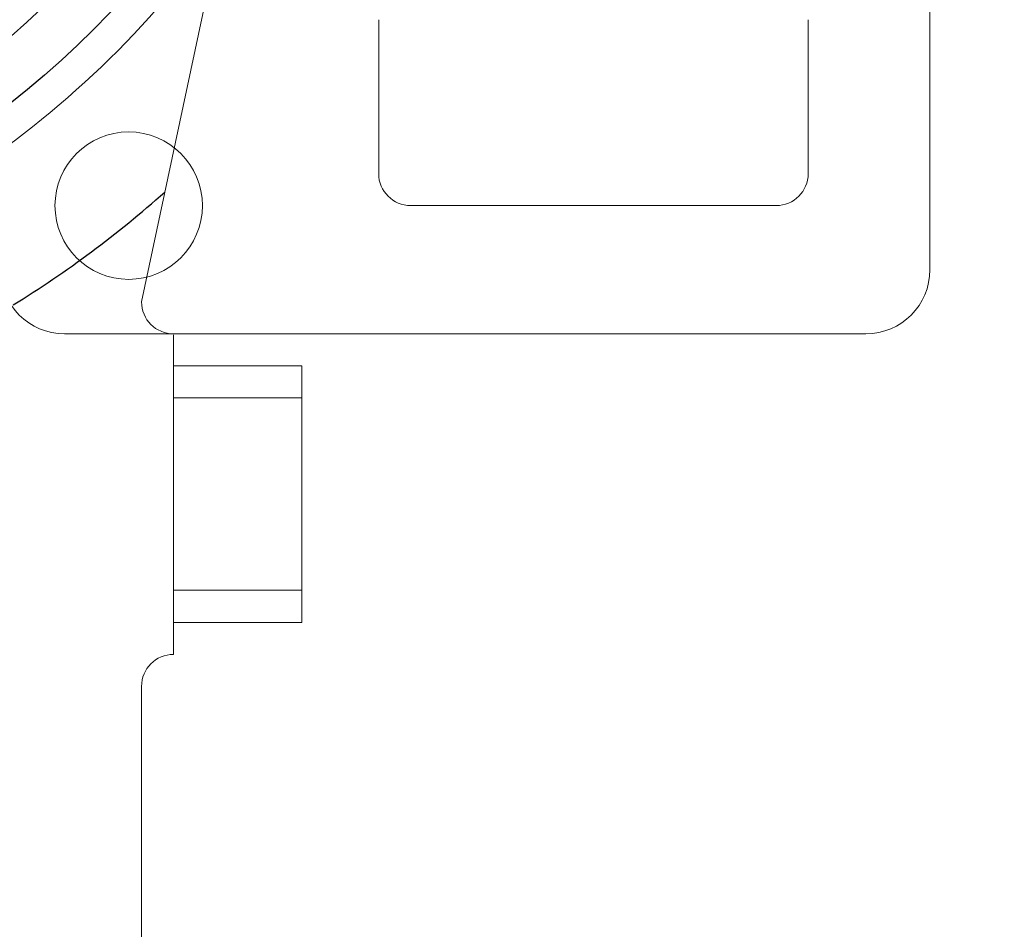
# Model space of a CAD drawing. Header units: millimetres. Extents: x 2665 to 40538, y 289 to 6965.
# Tile 16 of 68: x 5275 to 5428, y 3086 to 3228. Entities that reach past the tile are written whole.
import ezdxf

# ---------------------------------------------------------------- set-up
doc = ezdxf.new("R2010")
doc.units = ezdxf.units.MM
doc.header["$LTSCALE"] = 10
doc.layers.add('도면층1', color=1, linetype='Continuous')
doc.styles.add('HHI_Dims', font='simplex.shx', dxfattribs={"width": 0.8, "bigfont": 'whgtxt.shx'})
doc.dimstyles.new('HHI_Standard$0', dxfattribs={"dimtxt": 2.8, "dimasz": 2.5, "dimexe": 1, "dimexo": 1, "dimgap": 1.5, "dimtad": 1, "dimdsep": 46, "dimtxsty": 'HHI_Dims', "dimcen": 0, "dimclrd": 1, "dimclre": 1, "dimclrt": 1, "dimadec": 0, "dimazin": 2, "dimtp": 0.1, "dimtm": 0.1, "dimtfac": 0.65, "dimtmove": 0, "dimatfit": 3, "dimldrblk": 'OPEN30', "dimfxl": 1, "dimlwd": -1, "dimlwe": -1, "dimarcsym": 1})
doc.dimstyles.new('HHI_Standard$2', dxfattribs={"dimtxt": 3.5, "dimasz": 3.5, "dimexe": 1, "dimexo": 1, "dimgap": 1.5, "dimtad": 1, "dimdsep": 46, "dimtxsty": 'HHI_Dims', "dimcen": 0, "dimclrd": 3, "dimclre": 3, "dimclrt": 2, "dimadec": 3, "dimazin": 2, "dimtp": 0.1, "dimtm": 0.1, "dimtfac": 0.65, "dimtmove": 0, "dimatfit": 3, "dimldrblk": 'OPEN30', "dimfxl": 1, "dimlwd": -1, "dimlwe": -1, "dimarcsym": 1})

# ---------------------------------------------------------------- blocks, each defined once
blk = doc.blocks.new('upper')
at = {"linetype": 'Continuous', "lineweight": 15}
for p, q in [((15836.76, -2714.24), (15852.07, -2642.18)), ((15841.76, -2724.24), (15841.76, -2719.4)), ((15841.76, -2724.24), (15861.76, -2724.24)), ((15841.76, -2764.24), (15841.76, -2724.24)), ((15861.76, -2724.24), (15861.76, -2729.24)), ((15861.76, -2729.24), (15841.76, -2729.24)), ((15841.76, -2729.24), (15841.76, -2759.24)), ((15861.76, -2729.24), (15861.76, -2759.24)), ((15841.76, -2759.24), (15861.76, -2759.24)), ((15861.76, -2759.24), (15861.76, -2764.24)), ((15861.76, -2764.24), (15841.76, -2764.24)), ((15841.76, -2769.24), (15841.76, -2764.24)), ((15836.76, -2774.24), (15836.76, -2980.96))]:
    blk.add_line(p, q, dxfattribs=at)
for radius in [145, 137]:
    blk.add_circle((15726.76, -2569.24), radius)
for centre, radius, start, end in [((15726.76, -2569.24), 150, 302.8486, 324.6773), ((15841.76, -2714.24), 5, 180, 270), ((15841.76, -2774.24), 5, 90, 180)]:
    blk.add_arc(centre, radius, start, end, dxfattribs=at)
blk.add_arc((15726.76, -2569.24), 171.08, 301.7367, 311.6231)
blk = doc.blocks.new('arm')
at = {"color": 7, "linetype": 'Continuous', "lineweight": 15}
for p, q in [((18959.76, -2504.24), (18959.76, -2709.24)), ((18873.76, -2694.24), (18873.76, -2670.24)), ((18940.76, -2670.24), (18940.76, -2694.24)), ((18935.76, -2699.24), (18878.76, -2699.24)), ((18949.76, -2719.24), (18824.76, -2719.24))]:
    blk.add_line(p, q, dxfattribs=at)
at = {"linetype": 'Continuous', "lineweight": 15}
blk.add_circle((18834.76, -2699.24), 11.5, dxfattribs=at)
at = {"color": 7, "linetype": 'Continuous', "lineweight": 15}
for centre, radius, start, end in [((18878.76, -2694.24), 5, 180, 270), ((18935.76, -2694.24), 5, 270, 0), ((18949.76, -2709.24), 10, 270, 0)]:
    blk.add_arc(centre, radius, start, end, dxfattribs=at)
at = {"linetype": 'Continuous', "lineweight": 15}
blk.add_arc((18824.76, -2709.24), 10, 180, 270, dxfattribs=at)
blk = doc.blocks.new('*D25')
at = {"layer": 'Defpoints', "color": 0, "transparency": 16777216}
for p in [(6095.18, 2690.34), (6195.23, 2517.16), (5972.09, 2478.9), (5183.71, 2358.59), (5303.18, 2002.13)]:
    blk.add_point(p, dxfattribs=at)
at = {"layer": '도면층1', "transparency": 16777216}
for p, q in [((5865.46, 3241.73), (5746.43, 3203.58)), ((6033.44, 2717.62), (5865.46, 3241.73)), ((5746.43, 3203.58), (5914.4, 2679.47)), ((5892.97, 2672.6), (5725, 3196.72)), ((5914.4, 2679.47), (6033.44, 2717.62))]:
    blk.add_line(p, q, dxfattribs=at)
for start, end in [(197.76986, 200.00004), (202.23023, 207.76981)]:
    blk.add_arc((7177.48, 3084.27), 1348.86, start, end, dxfattribs=at)
for points in [[(5920.72, 2570.8), (5937.04, 2577.1), (5909.97, 2622.93)], [(5991.63, 2460.03), (5976.31, 2451.58), (6009.33, 2409.83)]]:
    blk.add_solid(points, dxfattribs=at)
at = {"layer": '도면층1', "color": 2, "transparency": 16777216, "insert": (5889.93, 2960.6), "char_height": 52.5, "attachment_point": 5, "rotation": 287.7699, "style": 'HHI_Dims'}
blk.add_mtext('H/V I. MIN. +10°', dxfattribs=at)
blk = doc.blocks.new('_Open30')
at = {"color": 0, "linetype": 'ByBlock', "lineweight": -2}
for p, q in [((-1, 0.2679), (0, 0)), ((0, 0), (-1, -0.2679)), ((0, 0), (-1, 0))]:
    blk.add_line(p, q, dxfattribs=at)
blk = doc.blocks.new('*D26')
at = {"layer": 'Defpoints', "color": 0, "transparency": 16777216}
for p in [(4947.99, 3128.59), (5183.76, 3128.59), (5532, 3128.55), (5183.71, 2860.55)]:
    blk.add_point(p, dxfattribs=at)
at = {"layer": '도면층1', "transparency": 16777216}
for p, q in [((4904.97, 3643.24), (4599.09, 3101.22)), ((5013.83, 3581.81), (4904.97, 3643.24)), ((4707.95, 3039.79), (5013.83, 3581.81)), ((4932.99, 3128.59), (4820.52, 3128.59)), ((4599.09, 3101.22), (4707.95, 3039.79)), ((5183.71, 2845.55), (5183.69, 2765.35))]:
    blk.add_line(p, q, dxfattribs=at)
blk.add_arc((5183.76, 3128.59), 348.24, 278.6352, 171.354, dxfattribs=at)
for points in [[(4848.2, 3180.28), (4830.75, 3181.6), (4835.52, 3128.59)], [(5236.7, 2775.57), (5235.39, 2793.02), (5183.7, 2780.35)]]:
    blk.add_solid(points, dxfattribs=at)
at = {"layer": '도면층1', "color": 2, "transparency": 16777216, "insert": (4806.46, 3341.52), "char_height": 52.5, "attachment_point": 5, "rotation": 60.5625, "style": 'HHI_Dims'}
blk.add_mtext('H/V I. MAX. +270°', dxfattribs=at)
blk = doc.blocks.new('*D30')
at = {"layer": 'Defpoints', "color": 0, "transparency": 16777216}
for p in [(5183.71, 4377.83), (7479.54, 4377.83), (5093.71, 1858.59)]:
    blk.add_point(p, dxfattribs=at)
at = {"layer": '도면층1', "color": 1, "transparency": 16777216}
for p, q in [((5198.71, 4377.83), (7494.54, 4377.83)), ((7479.54, 1896.09), (7479.54, 4340.33)), ((5108.71, 1858.59), (7494.54, 1858.59))]:
    blk.add_line(p, q, dxfattribs=at)
for points in [[(7473.29, 4340.33), (7485.79, 4340.33), (7479.54, 4377.83)], [(7473.29, 1896.09), (7485.79, 1896.09), (7479.54, 1858.59)]]:
    blk.add_solid(points, dxfattribs=at)
at = {"layer": '도면층1', "color": 1, "transparency": 16777216, "insert": (7436.04, 3118.21), "char_height": 42, "attachment_point": 5, "rotation": 90, "style": 'HHI_Dims'}
blk.add_mtext('2519', dxfattribs=at)

msp = doc.modelspace()

# ---------------------------------------------------------------- linework, layer by layer
at = {"const_width": 10}
msp.add_lwpolyline([(4876.704, 830.341, 0.3591765), (6193.6, 610.035, 1.7318962), (3164.473, 2358.59, 0.2725781), (3704.848, 1441.007, -0.176327), (3931.785, 2064.511, -0.2982955), (4413.711, 3388.59, -0.2587232), (5193.333, 2734.409, -0.8391345), (5303.177, 2002.135, -0.3638647), (4876.705, 830.341)], format="xyb", dxfattribs=at)

# ---------------------------------------------------------------- block references
for name, p in [('arm', (-13543.047, 5897.829)), ('upper', (-10543.047, 5897.829))]:
    msp.add_blockref(name, p)

# ---------------------------------------------------------------- dimensions: what is measured, and where the dimension line sits
at = {"layer": '도면층1'}
dim = msp.add_linear_dim(base=(7479.536, 4377.828), p1=(5093.711, 1858.59), p2=(5183.711, 4377.828), angle=90, dimstyle='HHI_Standard$0', override={"dimscale": 15, "dimdec": 0}, dxfattribs=at)
dim.commit()
dim.dimension.update_dxf_attribs({"geometry": '*D30', "text_midpoint": (7436.036, 3118.209)})
dim = msp.add_angular_dim_3p(base=(5532, 3128.546), center=(5183.761, 3128.59), p1=(5183.711, 2860.546), p2=(4947.989, 3128.59), text='H/V I. MAX. +<>', dimstyle='HHI_Standard$2', override={"dimscale": 15, "dimgap": -1.5, "dimclrd": 256, "dimclre": 256, "dimclrt": 2, "dimadec": 1}, dxfattribs=at)
dim.commit()
dim.dimension.update_dxf_attribs({"geometry": '*D26', "text_midpoint": (4880.483, 3299.741), "dimtype": 165})
dim = msp.add_angular_dim_2l(base=(5972.094, 2478.896), line1=((5183.711, 2358.59), (6095.183, 2690.34)), line2=((6195.227, 2517.16), (5303.177, 2002.135)), text='H/V I. MIN. +<>', dimstyle='HHI_Standard$2', override={"dimscale": 15, "dimgap": -1.5, "dimclrd": 256, "dimclre": 256, "dimclrt": 2}, dxfattribs=at)
dim.commit()
dim.dimension.update_dxf_attribs({"geometry": '*D25', "text_midpoint": (5889.932, 2960.6)})

doc.saveas('drawing.dxf')
